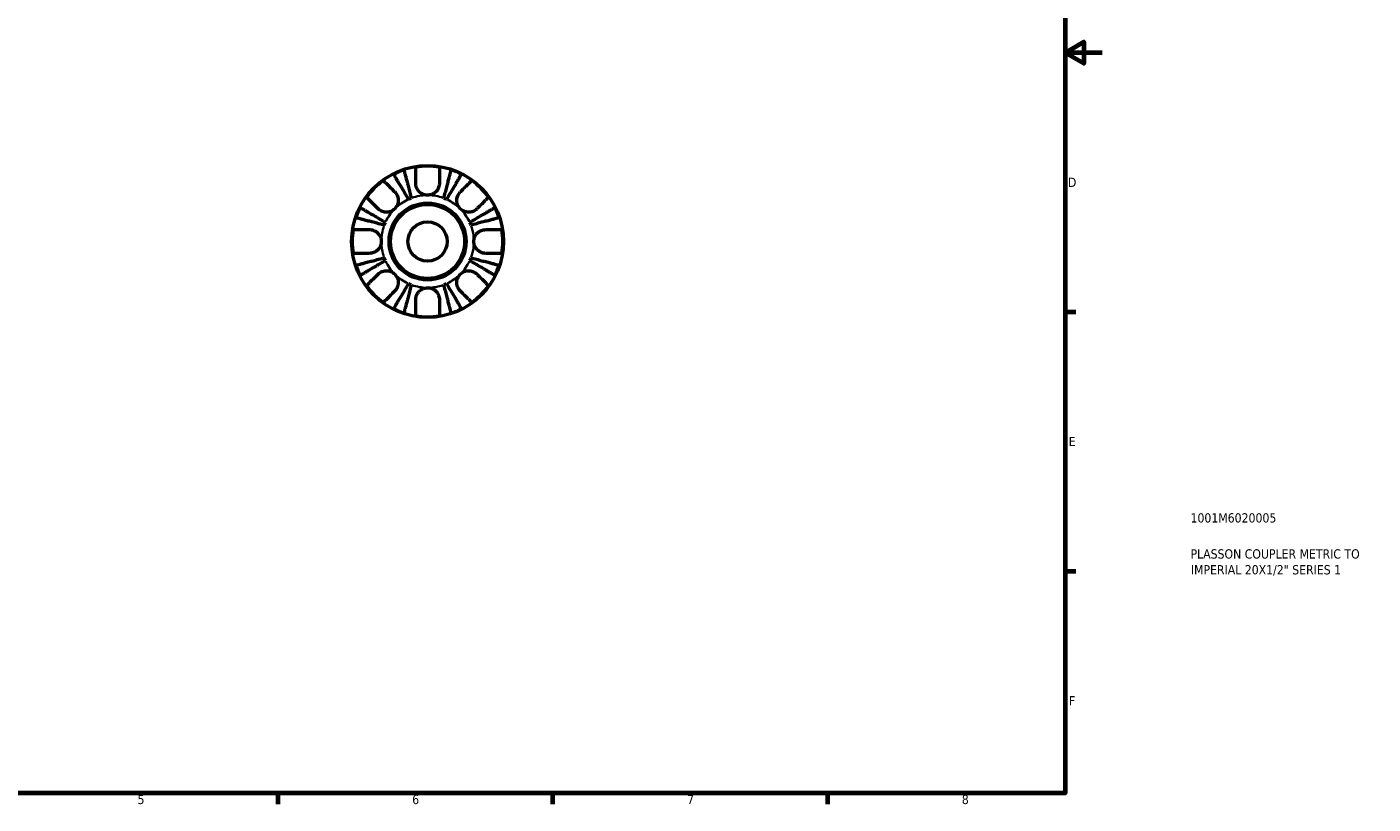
# Model space of a CAD drawing. Header units: millimetres. Extents: x -60 to 667, y 0 to 420.
# Tile 3 of 6: x 303 to 667, y 7 to 217. Entities that reach past the tile are written whole.
import ezdxf

# ---------------------------------------------------------------- set-up
doc = ezdxf.new("R2010")
doc.units = ezdxf.units.MM
for name, color, linetype, lineweight in [('Border (ISO)', 7, 'Continuous', 70), ('Title (ISO)', 7, 'Continuous', 50), ('Visible (ISO)', 7, 'Continuous', 50), ('Visible Narrow (ISO)', 7, 'Continuous', 35)]:
    doc.layers.add(name, color=color, linetype=linetype, lineweight=lineweight)
doc.styles.add('Note Text (ISO)', font='tahoma.ttf')

# ---------------------------------------------------------------- blocks, each defined once
blk = doc.blocks.new('Borders Default Border')
at = {"layer": 'Border (ISO)'}
for p, q in [((584, 140), (586.9, 140)), ((584, 70), (586.9, 70)), ((371.25, 10), (371.25, 7.1)), ((445.5, 10), (445.5, 7.1)), ((519.75, 10), (519.75, 7.1))]:
    blk.add_line(p, q, dxfattribs=at)
at = {"layer": 'Border (ISO)', "flags": 128}
for points in [[(10, 10), (10, 410), (584, 410), (584, 10), (10, 10)], [(594, 210), (584, 210), (589, 212.89), (589, 207.11), (584, 210)]]:
    blk.add_lwpolyline(points, dxfattribs=at)
at = {"layer": 'Border (ISO)', "color": 232, "true_color": 0xca0064, "char_height": 2.5, "attachment_point": 7, "style": 'Note Text (ISO)'}
for s, insert in [('D', (584.73, 173.75)), ('E', (584.94, 103.75)), ('F', (585, 33.75)), ('5', (333.39, 7.05)), ('6', (407.58, 7.05)), ('7', (481.85, 7.1)), ('8', (556.06, 7.04))]:
    blk.add_mtext(s, dxfattribs=dict(at, insert=insert))
blk = doc.blocks.new('Title Blocks ISO')
at = {"layer": 'Title (ISO)', "color": 232, "true_color": 0xca0064, "style": 'Note Text (ISO)'}
for tag, p in [('PART_NUMBER_001', (33.84, 73.13)), ('DESCRIPTION_001', (33.84, 63.4)), ('DESCRIPTION_002', (33.93, 59.12))]:
    blk.add_attdef(tag, p, '', height=2.5, dxfattribs=at)

msp = doc.modelspace()

# ---------------------------------------------------------------- linework, layer by layer
at = {"layer": 'Visible (ISO)'}
for radius in [20.5, 10.41, 10, 5.292]:
    msp.add_circle((411.723, 159.016), radius, dxfattribs=at)
for radius, start, end in [(20.338, 108.28521, 116.71479), (20.338, 80.94758, 99.05242), (20.338, 63.28521, 71.71479), (20.338, 125.94758, 144.05242), (20.338, 35.94758, 54.05242), (20.338, 153.28521, 161.71479), (12.5, 110.66622, 114.33378), (12.5, 65.66622, 69.33378), (20.338, 18.28521, 26.71479), (12.5, 155.66622, 159.33378), (12.5, 20.66622, 24.33378), (20.338, 170.94758, 189.05242), (20.338, 350.94758, 9.05242), (12.5, 200.66622, 204.33378), (12.5, 335.66622, 339.33378), (20.338, 198.28521, 206.71479), (20.338, 333.28521, 341.71479), (20.338, 215.94758, 234.05242), (12.5, 245.66622, 249.33378), (12.5, 290.66622, 294.33378), (20.338, 305.94758, 324.05242), (20.338, 243.28521, 251.71479), (20.338, 260.94758, 279.05242), (20.338, 288.28521, 296.71479)]:
    msp.add_arc((411.723, 159.016), radius, start, end, dxfattribs=at)
for points, knots in [([(405.342, 178.327), (405.368, 178.226), (405.408, 178.073), (405.501, 177.711), (405.564, 177.468), (405.714, 176.888), (405.801, 176.552), (405.976, 175.875), (406.08, 175.471), (406.305, 174.602), (406.425, 174.137), (406.655, 173.25), (406.785, 172.746), (407.051, 171.718), (407.187, 171.192), (407.311, 170.712)], [0.1517731, 0.1517731, 0.1517731, 0.1517731, 0.2959053, 0.2959053, 0.44402, 0.44402, 0.5921347, 0.5921347, 0.7405595, 0.7405595, 0.8889844, 0.8889844, 1.0379976, 1.0379976, 1.1870108, 1.1870108, 1.1870108, 1.1870108]), ([(408.523, 174.716), (408.523, 175.04), (408.523, 175.367), (408.523, 176.134), (408.523, 176.557), (408.523, 177.262), (408.523, 177.611), (408.523, 178.213), (408.523, 178.465), (408.523, 178.839), (408.523, 178.996), (408.523, 179.101)], [4.03217579, 4.03217579, 4.03217579, 4.03217579, 4.13513094, 4.13513094, 4.28512034, 4.28512034, 4.43331426, 4.43331426, 4.58150818, 4.58150818, 4.72425651, 4.72425651, 4.72425651, 4.72425651]), ([(414.923, 179.101), (414.923, 178.996), (414.923, 178.839), (414.923, 178.465), (414.923, 178.213), (414.923, 177.611), (414.923, 177.262), (414.923, 176.557), (414.923, 176.134), (414.923, 175.367), (414.923, 175.04), (414.923, 174.716)], [0.1517835, 0.1517835, 0.1517835, 0.1517835, 0.29453183, 0.29453183, 0.44272575, 0.44272575, 0.59091966, 0.59091966, 0.74090906, 0.74090906, 0.84386421, 0.84386421, 0.84386421, 0.84386421]), ([(416.134, 170.712), (416.259, 171.192), (416.395, 171.718), (416.661, 172.746), (416.791, 173.25), (417.02, 174.137), (417.141, 174.602), (417.365, 175.471), (417.47, 175.875), (417.645, 176.552), (417.732, 176.888), (417.882, 177.468), (417.945, 177.711), (418.038, 178.073), (418.078, 178.226), (418.104, 178.327)], [3.5727317, 3.5727317, 3.5727317, 3.5727317, 3.721745, 3.721745, 3.8707582, 3.8707582, 4.019183, 4.019183, 4.1676079, 4.1676079, 4.3157226, 4.3157226, 4.4638373, 4.4638373, 4.6079695, 4.6079695, 4.6079695, 4.6079695]), ([(399.783, 175.481), (399.858, 175.406), (399.971, 175.293), (400.238, 175.026), (400.419, 174.845), (400.849, 174.416), (401.098, 174.167), (401.598, 173.666), (401.897, 173.368), (402.433, 172.831), (402.66, 172.605), (402.884, 172.38)], [0.15181312, 0.15181312, 0.15181312, 0.15181312, 0.29606056, 0.29606056, 0.44503351, 0.44503351, 0.59400646, 0.59400646, 0.74323773, 0.74323773, 0.84387145, 0.84387145, 0.84387145, 0.84387145]), ([(406.572, 170.405), (406.32, 170.833), (406.045, 171.3), (405.506, 172.215), (405.243, 172.663), (404.778, 173.451), (404.534, 173.865), (404.079, 174.638), (403.867, 174.997), (403.512, 175.6), (403.336, 175.9), (403.031, 176.417), (402.903, 176.634), (402.714, 176.956), (402.633, 177.093), (402.58, 177.183)], [3.5727317, 3.5727317, 3.5727317, 3.5727317, 3.7216122, 3.7216122, 3.8704926, 3.8704926, 4.0187854, 4.0187854, 4.1670782, 4.1670782, 4.3153256, 4.3153256, 4.4635729, 4.4635729, 4.6079644, 4.6079644, 4.6079644, 4.6079644]), ([(411.723, 171.516), (411.491, 171.516), (411.26, 171.541), (410.786, 171.646), (410.546, 171.73), (409.948, 172.021), (409.618, 172.271), (409.161, 172.779), (409.006, 173.004), (408.801, 173.4), (408.734, 173.56), (408.631, 173.876), (408.593, 174.03), (408.537, 174.363), (408.523, 174.54), (408.523, 174.716)], [0, 0, 0, 0, 0.06960453, 0.06960453, 0.14559569, 0.14559569, 0.26884906, 0.26884906, 0.35168426, 0.35168426, 0.40551291, 0.40551291, 0.45571277, 0.45571277, 0.51333093, 0.51333093, 0.51333093, 0.51333093]), ([(414.923, 174.716), (414.923, 174.682), (414.922, 174.649), (414.916, 174.434), (414.895, 174.252), (414.825, 173.916), (414.782, 173.765), (414.664, 173.442), (414.585, 173.273), (414.336, 172.844), (414.144, 172.6), (413.636, 172.122), (413.31, 171.91), (412.563, 171.6), (412.146, 171.516), (411.723, 171.516)], [-0.51941856, -0.51941856, -0.51941856, -0.51941856, -0.50814121, -0.50814121, -0.44746114, -0.44746114, -0.39689748, -0.39689748, -0.33842903, -0.33842903, -0.24344262, -0.24344262, -0.12683785, -0.12683785, 0, 0, 0, 0]), ([(420.866, 177.183), (420.813, 177.093), (420.733, 176.957), (420.543, 176.635), (420.415, 176.418), (420.112, 175.902), (419.935, 175.603), (419.58, 175.001), (419.369, 174.642), (418.913, 173.868), (418.669, 173.454), (418.204, 172.664), (417.94, 172.216), (417.401, 171.301), (417.126, 170.833), (416.874, 170.405)], [0.1517731, 0.1517731, 0.1517731, 0.1517731, 0.2959053, 0.2959053, 0.44402, 0.44402, 0.5921347, 0.5921347, 0.7405595, 0.7405595, 0.8889844, 0.8889844, 1.0379976, 1.0379976, 1.1870108, 1.1870108, 1.1870108, 1.1870108]), ([(420.562, 172.38), (420.791, 172.61), (421.022, 172.841), (421.565, 173.383), (421.863, 173.682), (422.362, 174.181), (422.609, 174.427), (423.034, 174.853), (423.213, 175.032), (423.477, 175.295), (423.588, 175.407), (423.662, 175.481)], [4.03222394, 4.03222394, 4.03222394, 4.03222394, 4.13517909, 4.13517909, 4.28516849, 4.28516849, 4.43336241, 4.43336241, 4.58155632, 4.58155632, 4.72430465, 4.72430465, 4.72430465, 4.72430465]), ([(398.359, 167.855), (398.134, 168.079), (397.908, 168.305), (397.371, 168.842), (397.073, 169.14), (396.572, 169.641), (396.323, 169.89), (395.894, 170.32), (395.713, 170.5), (395.446, 170.767), (395.333, 170.88), (395.258, 170.955)], [4.03216887, 4.03216887, 4.03216887, 4.03216887, 4.13280259, 4.13280259, 4.28203385, 4.28203385, 4.4310068, 4.4310068, 4.57997975, 4.57997975, 4.7242272, 4.7242272, 4.7242272, 4.7242272]), ([(402.884, 172.38), (402.984, 172.281), (403.078, 172.174), (403.29, 171.896), (403.4, 171.719), (403.584, 171.343), (403.659, 171.147), (403.788, 170.662), (403.825, 170.372), (403.816, 169.674), (403.735, 169.273), (403.419, 168.508), (403.183, 168.153), (402.884, 167.855)], [-0.51605321, -0.51605321, -0.51605321, -0.51605321, -0.46927389, -0.46927389, -0.40272959, -0.40272959, -0.33754407, -0.33754407, -0.24860938, -0.24860938, -0.12674173, -0.12674173, 0, 0, 0, 0]), ([(420.562, 167.855), (420.414, 168.002), (420.281, 168.164), (420.041, 168.522), (419.937, 168.72), (419.727, 169.244), (419.652, 169.58), (419.611, 170.235), (419.639, 170.549), (419.76, 171.063), (419.83, 171.266), (420.006, 171.647), (420.11, 171.824), (420.33, 172.129), (420.442, 172.26), (420.562, 172.38)], [0, 0, 0, 0, 0.0626039, 0.0626039, 0.12946018, 0.12946018, 0.23227607, 0.23227607, 0.32766079, 0.32766079, 0.39439512, 0.39439512, 0.45981717, 0.45981717, 0.51643089, 0.51643089, 0.51643089, 0.51643089]), ([(428.188, 170.955), (428.114, 170.881), (428.002, 170.77), (427.739, 170.506), (427.56, 170.327), (427.134, 169.902), (426.888, 169.655), (426.389, 169.156), (426.09, 168.858), (425.548, 168.315), (425.317, 168.084), (425.087, 167.855)], [0.1517835, 0.1517835, 0.1517835, 0.1517835, 0.29453183, 0.29453183, 0.44272575, 0.44272575, 0.59091966, 0.59091966, 0.74090906, 0.74090906, 0.84386421, 0.84386421, 0.84386421, 0.84386421]), ([(393.556, 168.159), (393.646, 168.106), (393.783, 168.025), (394.105, 167.835), (394.322, 167.708), (394.839, 167.403), (395.138, 167.227), (395.741, 166.871), (396.1, 166.66), (396.873, 166.205), (397.287, 165.961), (398.076, 165.496), (398.524, 165.232), (399.439, 164.694), (399.906, 164.418), (400.333, 164.167)], [0.1517782, 0.1517782, 0.1517782, 0.1517782, 0.2961697, 0.2961697, 0.444417, 0.444417, 0.5926644, 0.5926644, 0.7409572, 0.7409572, 0.88925, 0.88925, 1.0381304, 1.0381304, 1.1870109, 1.1870109, 1.1870109, 1.1870109]), ([(402.884, 167.855), (402.736, 167.707), (402.575, 167.574), (402.216, 167.334), (402.019, 167.23), (401.494, 167.02), (401.159, 166.945), (400.503, 166.904), (400.19, 166.932), (399.676, 167.053), (399.473, 167.123), (399.091, 167.299), (398.915, 167.403), (398.609, 167.623), (398.478, 167.735), (398.359, 167.855)], [0, 0, 0, 0, 0.0626039, 0.0626039, 0.12946018, 0.12946018, 0.23227607, 0.23227607, 0.32766079, 0.32766079, 0.39439512, 0.39439512, 0.45981717, 0.45981717, 0.51643089, 0.51643089, 0.51643089, 0.51643089]), ([(425.087, 167.855), (424.988, 167.755), (424.881, 167.661), (424.603, 167.449), (424.426, 167.339), (424.05, 167.154), (423.854, 167.08), (423.369, 166.951), (423.079, 166.914), (422.381, 166.923), (421.98, 167.004), (421.215, 167.32), (420.86, 167.556), (420.562, 167.855)], [-0.51605321, -0.51605321, -0.51605321, -0.51605321, -0.46927389, -0.46927389, -0.40272959, -0.40272959, -0.33754407, -0.33754407, -0.24860938, -0.24860938, -0.12674173, -0.12674173, 0, 0, 0, 0]), ([(423.112, 164.167), (423.54, 164.419), (424.008, 164.694), (424.923, 165.233), (425.371, 165.497), (426.161, 165.962), (426.575, 166.206), (427.349, 166.662), (427.708, 166.873), (428.31, 167.228), (428.609, 167.405), (429.125, 167.708), (429.342, 167.836), (429.664, 168.026), (429.8, 168.106), (429.89, 168.159)], [3.5727317, 3.5727317, 3.5727317, 3.5727317, 3.721745, 3.721745, 3.8707582, 3.8707582, 4.019183, 4.019183, 4.1676079, 4.1676079, 4.3157226, 4.3157226, 4.4638373, 4.4638373, 4.6079695, 4.6079695, 4.6079695, 4.6079695]), ([(400.027, 163.427), (399.546, 163.552), (399.021, 163.688), (397.992, 163.954), (397.489, 164.084), (396.602, 164.313), (396.136, 164.434), (395.267, 164.658), (394.864, 164.763), (394.187, 164.938), (393.851, 165.025), (393.271, 165.175), (393.027, 165.238), (392.666, 165.331), (392.513, 165.371), (392.411, 165.397)], [3.5727317, 3.5727317, 3.5727317, 3.5727317, 3.721745, 3.721745, 3.8707582, 3.8707582, 4.019183, 4.019183, 4.1676079, 4.1676079, 4.3157226, 4.3157226, 4.4638373, 4.4638373, 4.6079695, 4.6079695, 4.6079695, 4.6079695]), ([(431.034, 165.397), (430.932, 165.371), (430.779, 165.331), (430.417, 165.237), (430.173, 165.174), (429.592, 165.024), (429.256, 164.937), (428.578, 164.762), (428.175, 164.657), (427.306, 164.433), (426.841, 164.313), (425.955, 164.083), (425.452, 163.953), (424.424, 163.687), (423.899, 163.552), (423.419, 163.427)], [0.1517782, 0.1517782, 0.1517782, 0.1517782, 0.2961697, 0.2961697, 0.444417, 0.444417, 0.5926644, 0.5926644, 0.7409572, 0.7409572, 0.88925, 0.88925, 1.0381304, 1.0381304, 1.1870109, 1.1870109, 1.1870109, 1.1870109]), ([(391.638, 162.216), (391.743, 162.216), (391.9, 162.216), (392.273, 162.216), (392.526, 162.216), (393.128, 162.216), (393.477, 162.216), (394.182, 162.216), (394.605, 162.216), (395.372, 162.216), (395.699, 162.216), (396.023, 162.216)], [0.1517835, 0.1517835, 0.1517835, 0.1517835, 0.29453183, 0.29453183, 0.44272575, 0.44272575, 0.59091966, 0.59091966, 0.74090906, 0.74090906, 0.84386421, 0.84386421, 0.84386421, 0.84386421]), ([(396.023, 162.216), (396.159, 162.216), (396.296, 162.207), (396.641, 162.163), (396.848, 162.115), (397.249, 161.979), (397.442, 161.892), (397.877, 161.64), (398.108, 161.461), (398.595, 160.961), (398.821, 160.621), (399.139, 159.856), (399.223, 159.438), (399.223, 159.016)], [-0.5159245, -0.5159245, -0.5159245, -0.5159245, -0.47074715, -0.47074715, -0.40311077, -0.40311077, -0.33740557, -0.33740557, -0.24866964, -0.24866964, -0.12673966, -0.12673966, 0, 0, 0, 0]), ([(424.223, 159.016), (424.223, 159.42), (424.3, 159.82), (424.575, 160.516), (424.754, 160.814), (425.185, 161.326), (425.43, 161.54), (425.886, 161.832), (426.083, 161.93), (426.481, 162.081), (426.681, 162.135), (427.063, 162.201), (427.244, 162.216), (427.423, 162.216)], [-2.21111993, -2.21111993, -2.21111993, -2.21111993, -2.0898399, -2.0898399, -1.98614814, -1.98614814, -1.88775858, -1.88775858, -1.81973063, -1.81973063, -1.75376732, -1.75376732, -1.69399568, -1.69399568, -1.69399568, -1.69399568]), ([(427.423, 162.216), (427.747, 162.216), (428.074, 162.216), (428.841, 162.216), (429.264, 162.216), (429.969, 162.216), (430.318, 162.216), (430.92, 162.216), (431.172, 162.216), (431.546, 162.216), (431.703, 162.216), (431.808, 162.216)], [4.03217579, 4.03217579, 4.03217579, 4.03217579, 4.13513094, 4.13513094, 4.28512034, 4.28512034, 4.43331426, 4.43331426, 4.58150818, 4.58150818, 4.72425651, 4.72425651, 4.72425651, 4.72425651]), ([(399.223, 159.016), (399.223, 158.612), (399.146, 158.211), (398.87, 157.515), (398.692, 157.218), (398.261, 156.706), (398.016, 156.492), (397.559, 156.2), (397.363, 156.102), (396.965, 155.95), (396.765, 155.897), (396.383, 155.831), (396.202, 155.816), (396.023, 155.816)], [-2.21111993, -2.21111993, -2.21111993, -2.21111993, -2.0898399, -2.0898399, -1.98614814, -1.98614814, -1.88775858, -1.88775858, -1.81973063, -1.81973063, -1.75376732, -1.75376732, -1.69399568, -1.69399568, -1.69399568, -1.69399568]), ([(427.423, 155.816), (427.287, 155.816), (427.149, 155.825), (426.805, 155.869), (426.598, 155.917), (426.197, 156.053), (426.004, 156.14), (425.569, 156.392), (425.338, 156.571), (424.85, 157.07), (424.625, 157.411), (424.307, 158.175), (424.223, 158.593), (424.223, 159.016)], [-0.5159245, -0.5159245, -0.5159245, -0.5159245, -0.47074715, -0.47074715, -0.40311077, -0.40311077, -0.33740557, -0.33740557, -0.24866964, -0.24866964, -0.12673966, -0.12673966, 0, 0, 0, 0]), ([(396.023, 155.816), (395.699, 155.816), (395.372, 155.816), (394.605, 155.816), (394.182, 155.816), (393.477, 155.816), (393.128, 155.816), (392.526, 155.816), (392.273, 155.816), (391.9, 155.816), (391.743, 155.816), (391.638, 155.816)], [4.03217579, 4.03217579, 4.03217579, 4.03217579, 4.13513094, 4.13513094, 4.28512034, 4.28512034, 4.43331426, 4.43331426, 4.58150818, 4.58150818, 4.72425651, 4.72425651, 4.72425651, 4.72425651]), ([(392.411, 152.635), (392.513, 152.661), (392.666, 152.701), (393.027, 152.794), (393.271, 152.857), (393.851, 153.007), (394.187, 153.094), (394.864, 153.269), (395.267, 153.373), (396.136, 153.598), (396.602, 153.718), (397.489, 153.948), (397.992, 154.078), (399.021, 154.344), (399.546, 154.48), (400.027, 154.604)], [0.1517731, 0.1517731, 0.1517731, 0.1517731, 0.2959053, 0.2959053, 0.44402, 0.44402, 0.5921347, 0.5921347, 0.7405595, 0.7405595, 0.8889844, 0.8889844, 1.0379976, 1.0379976, 1.1870108, 1.1870108, 1.1870108, 1.1870108]), ([(400.333, 153.865), (399.905, 153.613), (399.438, 153.338), (398.522, 152.799), (398.074, 152.535), (397.285, 152.07), (396.871, 151.826), (396.097, 151.37), (395.738, 151.158), (395.135, 150.803), (394.836, 150.627), (394.32, 150.323), (394.104, 150.196), (393.782, 150.006), (393.646, 149.926), (393.556, 149.873)], [3.5727327, 3.5727327, 3.5727327, 3.5727327, 3.7217459, 3.7217459, 3.8707592, 3.8707592, 4.019184, 4.019184, 4.1676089, 4.1676089, 4.3157236, 4.3157236, 4.4638383, 4.4638383, 4.6079705, 4.6079705, 4.6079705, 4.6079705]), ([(429.89, 149.873), (429.8, 149.926), (429.664, 150.006), (429.342, 150.196), (429.125, 150.323), (428.609, 150.627), (428.31, 150.803), (427.708, 151.158), (427.349, 151.37), (426.575, 151.826), (426.161, 152.07), (425.371, 152.535), (424.923, 152.799), (424.008, 153.338), (423.54, 153.613), (423.112, 153.865)], [0.1517731, 0.1517731, 0.1517731, 0.1517731, 0.2959053, 0.2959053, 0.44402, 0.44402, 0.5921347, 0.5921347, 0.7405595, 0.7405595, 0.8889844, 0.8889844, 1.0379976, 1.0379976, 1.1870108, 1.1870108, 1.1870108, 1.1870108]), ([(423.419, 154.604), (423.899, 154.48), (424.425, 154.344), (425.453, 154.078), (425.957, 153.948), (426.844, 153.718), (427.309, 153.598), (428.178, 153.373), (428.582, 153.269), (429.259, 153.094), (429.595, 153.007), (430.175, 152.857), (430.418, 152.794), (430.78, 152.701), (430.933, 152.661), (431.034, 152.635)], [3.5727317, 3.5727317, 3.5727317, 3.5727317, 3.721745, 3.721745, 3.8707582, 3.8707582, 4.019183, 4.019183, 4.1676079, 4.1676079, 4.3157226, 4.3157226, 4.4638373, 4.4638373, 4.6079695, 4.6079695, 4.6079695, 4.6079695]), ([(431.808, 155.816), (431.703, 155.816), (431.546, 155.816), (431.172, 155.816), (430.92, 155.816), (430.318, 155.816), (429.969, 155.816), (429.264, 155.816), (428.841, 155.816), (428.074, 155.816), (427.747, 155.816), (427.423, 155.816)], [0.1517835, 0.1517835, 0.1517835, 0.1517835, 0.29453183, 0.29453183, 0.44272575, 0.44272575, 0.59091966, 0.59091966, 0.74090906, 0.74090906, 0.84386421, 0.84386421, 0.84386421, 0.84386421]), ([(395.258, 147.076), (395.332, 147.151), (395.443, 147.262), (395.707, 147.526), (395.886, 147.705), (396.311, 148.13), (396.558, 148.377), (397.057, 148.875), (397.356, 149.174), (397.898, 149.717), (398.129, 149.948), (398.359, 150.177)], [0.1517835, 0.1517835, 0.1517835, 0.1517835, 0.29453183, 0.29453183, 0.44272575, 0.44272575, 0.59091966, 0.59091966, 0.74090906, 0.74090906, 0.84386421, 0.84386421, 0.84386421, 0.84386421]), ([(398.359, 150.177), (398.458, 150.277), (398.565, 150.371), (398.843, 150.582), (399.02, 150.693), (399.396, 150.877), (399.592, 150.952), (400.077, 151.081), (400.367, 151.118), (401.065, 151.109), (401.465, 151.028), (402.231, 150.712), (402.585, 150.476), (402.884, 150.177)], [-0.51605321, -0.51605321, -0.51605321, -0.51605321, -0.46927389, -0.46927389, -0.40272959, -0.40272959, -0.33754407, -0.33754407, -0.24860938, -0.24860938, -0.12674173, -0.12674173, 0, 0, 0, 0]), ([(402.884, 150.177), (403.032, 150.029), (403.164, 149.868), (403.404, 149.509), (403.509, 149.312), (403.719, 148.787), (403.794, 148.452), (403.835, 147.796), (403.807, 147.483), (403.686, 146.969), (403.616, 146.766), (403.44, 146.384), (403.336, 146.208), (403.116, 145.902), (403.004, 145.771), (402.884, 145.652)], [0, 0, 0, 0, 0.0626039, 0.0626039, 0.12946018, 0.12946018, 0.23227607, 0.23227607, 0.32766079, 0.32766079, 0.39439512, 0.39439512, 0.45981717, 0.45981717, 0.51643089, 0.51643089, 0.51643089, 0.51643089]), ([(420.562, 145.652), (420.462, 145.751), (420.368, 145.858), (420.156, 146.136), (420.046, 146.313), (419.861, 146.689), (419.787, 146.885), (419.658, 147.37), (419.621, 147.66), (419.63, 148.358), (419.711, 148.758), (420.027, 149.524), (420.263, 149.878), (420.562, 150.177)], [-0.51605321, -0.51605321, -0.51605321, -0.51605321, -0.46927389, -0.46927389, -0.40272959, -0.40272959, -0.33754407, -0.33754407, -0.24860938, -0.24860938, -0.12674173, -0.12674173, 0, 0, 0, 0]), ([(420.562, 150.177), (420.709, 150.325), (420.871, 150.457), (421.229, 150.697), (421.427, 150.802), (421.951, 151.012), (422.287, 151.087), (422.942, 151.128), (423.256, 151.1), (423.77, 150.979), (423.973, 150.909), (424.354, 150.733), (424.531, 150.629), (424.836, 150.409), (424.967, 150.297), (425.087, 150.177)], [0, 0, 0, 0, 0.0626039, 0.0626039, 0.12946018, 0.12946018, 0.23227607, 0.23227607, 0.32766079, 0.32766079, 0.39439512, 0.39439512, 0.45981717, 0.45981717, 0.51643089, 0.51643089, 0.51643089, 0.51643089]), ([(425.087, 150.177), (425.317, 149.948), (425.548, 149.717), (426.09, 149.174), (426.389, 148.875), (426.888, 148.377), (427.134, 148.13), (427.56, 147.705), (427.739, 147.526), (428.002, 147.262), (428.114, 147.151), (428.188, 147.076)], [4.03217579, 4.03217579, 4.03217579, 4.03217579, 4.13513094, 4.13513094, 4.28512034, 4.28512034, 4.43331426, 4.43331426, 4.58150818, 4.58150818, 4.72425651, 4.72425651, 4.72425651, 4.72425651]), ([(402.884, 145.652), (402.655, 145.422), (402.424, 145.191), (401.881, 144.649), (401.582, 144.35), (401.084, 143.851), (400.837, 143.604), (400.412, 143.179), (400.233, 143), (399.969, 142.736), (399.858, 142.625), (399.783, 142.551)], [4.03222394, 4.03222394, 4.03222394, 4.03222394, 4.13517909, 4.13517909, 4.28516849, 4.28516849, 4.43336241, 4.43336241, 4.58155632, 4.58155632, 4.72430465, 4.72430465, 4.72430465, 4.72430465]), ([(402.58, 140.849), (402.633, 140.939), (402.714, 141.076), (402.903, 141.398), (403.031, 141.615), (403.336, 142.132), (403.512, 142.431), (403.867, 143.034), (404.079, 143.393), (404.534, 144.166), (404.778, 144.58), (405.243, 145.369), (405.506, 145.817), (406.045, 146.732), (406.32, 147.199), (406.572, 147.626)], [0.1517782, 0.1517782, 0.1517782, 0.1517782, 0.2961697, 0.2961697, 0.444417, 0.444417, 0.5926644, 0.5926644, 0.7409572, 0.7409572, 0.88925, 0.88925, 1.0381304, 1.0381304, 1.1870109, 1.1870109, 1.1870109, 1.1870109]), ([(407.311, 147.32), (407.187, 146.839), (407.051, 146.314), (406.785, 145.285), (406.655, 144.782), (406.425, 143.895), (406.305, 143.429), (406.08, 142.56), (405.976, 142.157), (405.801, 141.48), (405.714, 141.144), (405.564, 140.564), (405.501, 140.32), (405.408, 139.959), (405.368, 139.806), (405.342, 139.704)], [3.5727317, 3.5727317, 3.5727317, 3.5727317, 3.721745, 3.721745, 3.8707582, 3.8707582, 4.019183, 4.019183, 4.1676079, 4.1676079, 4.3157226, 4.3157226, 4.4638373, 4.4638373, 4.6079695, 4.6079695, 4.6079695, 4.6079695]), ([(408.523, 143.316), (408.523, 143.452), (408.532, 143.589), (408.576, 143.934), (408.624, 144.141), (408.76, 144.542), (408.847, 144.735), (409.099, 145.17), (409.278, 145.401), (409.777, 145.888), (410.118, 146.114), (410.882, 146.432), (411.3, 146.516), (411.723, 146.516)], [-0.5159245, -0.5159245, -0.5159245, -0.5159245, -0.47074715, -0.47074715, -0.40311077, -0.40311077, -0.33740557, -0.33740557, -0.24866964, -0.24866964, -0.12673966, -0.12673966, 0, 0, 0, 0]), ([(411.723, 146.516), (412.127, 146.516), (412.527, 146.439), (413.223, 146.163), (413.521, 145.985), (414.033, 145.554), (414.247, 145.309), (414.539, 144.852), (414.637, 144.656), (414.788, 144.258), (414.842, 144.058), (414.908, 143.676), (414.923, 143.495), (414.923, 143.316)], [-2.21111993, -2.21111993, -2.21111993, -2.21111993, -2.0898399, -2.0898399, -1.98614814, -1.98614814, -1.88775858, -1.88775858, -1.81973063, -1.81973063, -1.75376732, -1.75376732, -1.69399568, -1.69399568, -1.69399568, -1.69399568]), ([(418.104, 139.704), (418.078, 139.806), (418.038, 139.959), (417.945, 140.32), (417.882, 140.564), (417.732, 141.144), (417.645, 141.48), (417.47, 142.157), (417.365, 142.56), (417.141, 143.429), (417.02, 143.895), (416.791, 144.782), (416.661, 145.285), (416.395, 146.314), (416.259, 146.839), (416.134, 147.32)], [0.1517731, 0.1517731, 0.1517731, 0.1517731, 0.2959053, 0.2959053, 0.44402, 0.44402, 0.5921347, 0.5921347, 0.7405595, 0.7405595, 0.8889844, 0.8889844, 1.0379976, 1.0379976, 1.1870108, 1.1870108, 1.1870108, 1.1870108]), ([(416.874, 147.626), (417.126, 147.198), (417.401, 146.731), (417.94, 145.815), (418.204, 145.367), (418.669, 144.578), (418.913, 144.164), (419.369, 143.39), (419.58, 143.031), (419.935, 142.428), (420.112, 142.129), (420.415, 141.613), (420.543, 141.397), (420.733, 141.075), (420.813, 140.939), (420.866, 140.849)], [3.5727317, 3.5727317, 3.5727317, 3.5727317, 3.721745, 3.721745, 3.8707582, 3.8707582, 4.019183, 4.019183, 4.1676079, 4.1676079, 4.3157226, 4.3157226, 4.4638373, 4.4638373, 4.6079695, 4.6079695, 4.6079695, 4.6079695]), ([(423.662, 142.551), (423.588, 142.625), (423.477, 142.736), (423.213, 143), (423.034, 143.179), (422.609, 143.604), (422.362, 143.851), (421.863, 144.35), (421.565, 144.649), (421.022, 145.191), (420.791, 145.422), (420.562, 145.652)], [0.1517835, 0.1517835, 0.1517835, 0.1517835, 0.29453183, 0.29453183, 0.44272575, 0.44272575, 0.59091966, 0.59091966, 0.74090906, 0.74090906, 0.84386421, 0.84386421, 0.84386421, 0.84386421]), ([(408.523, 138.931), (408.523, 139.036), (408.523, 139.193), (408.523, 139.566), (408.523, 139.819), (408.523, 140.421), (408.523, 140.77), (408.523, 141.475), (408.523, 141.898), (408.523, 142.665), (408.523, 142.992), (408.523, 143.316)], [0.1517835, 0.1517835, 0.1517835, 0.1517835, 0.29453183, 0.29453183, 0.44272575, 0.44272575, 0.59091966, 0.59091966, 0.74090906, 0.74090906, 0.84386421, 0.84386421, 0.84386421, 0.84386421]), ([(414.923, 143.316), (414.923, 142.992), (414.923, 142.665), (414.923, 141.898), (414.923, 141.475), (414.923, 140.77), (414.923, 140.421), (414.923, 139.819), (414.923, 139.566), (414.923, 139.193), (414.923, 139.036), (414.923, 138.931)], [4.03217579, 4.03217579, 4.03217579, 4.03217579, 4.13513094, 4.13513094, 4.28512034, 4.28512034, 4.43331426, 4.43331426, 4.58150818, 4.58150818, 4.72425651, 4.72425651, 4.72425651, 4.72425651])]:
    msp.add_open_spline(points, degree=3, knots=knots, dxfattribs=at)
at = {"layer": 'Visible Narrow (ISO)'}
for start, end in [(91.03331, 109.63291), (70.36709, 88.96669), (136.03331, 154.63291), (115.36709, 133.96669), (46.03331, 64.63291), (25.36709, 43.96669), (160.36709, 178.96669), (1.03331, 19.63291), (181.03331, 199.63291), (340.36709, 358.96669), (205.36709, 223.96669), (316.03331, 334.63291), (226.03331, 244.63291), (295.36709, 313.96669), (250.36709, 268.96669), (271.03331, 289.63291)]:
    msp.add_arc((411.723, 159.016), 12.5, start, end, dxfattribs=at)

# ---------------------------------------------------------------- block references
msp.add_blockref('Borders Default Border', (0, 0))
msp.add_blockref('Title Blocks ISO', (584, 10)).add_auto_attribs({'PART_NUMBER_001': '1001M6020005', 'DESCRIPTION_001': 'PLASSON COUPLER METRIC TO', 'DESCRIPTION_002': 'IMPERIAL 20X1/2" SERIES 1'})

doc.saveas('drawing.dxf')
